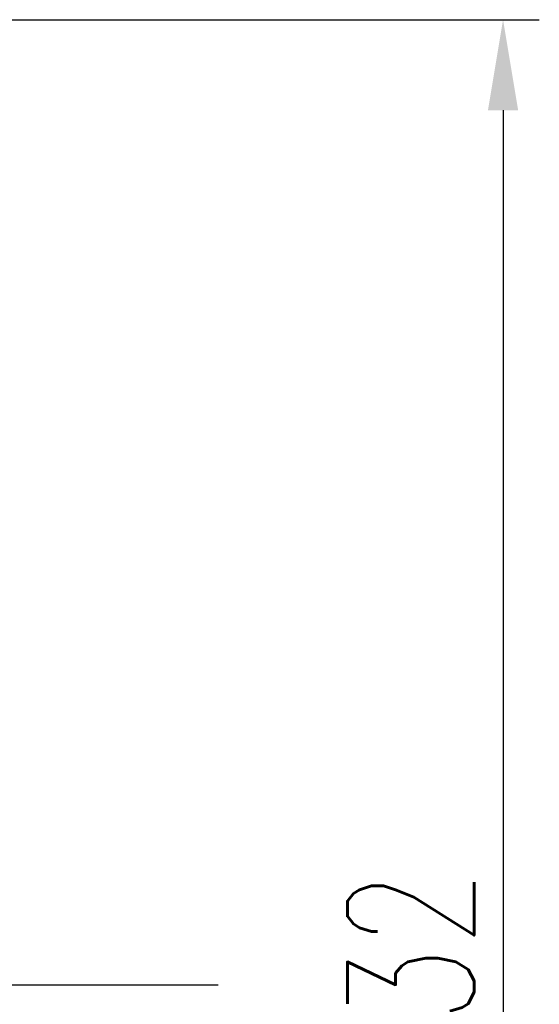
# Model space of a CAD drawing. Header units: millimetres. Extents: x -5 to 133, y 7 to 96.
# Tile 52 of 53: x 125 to 133, y 42 to 59. Entities that reach past the tile are written whole.
import ezdxf

# ---------------------------------------------------------------- set-up
doc = ezdxf.new("R2010")
doc.units = ezdxf.units.MM
doc.header["$LTSCALE"] = 0.1
doc.layers.get('DEFPOINTS').update_dxf_attribs({"linetype": 'CONTINUOUS'})
doc.layers.add('layer 1', color=7, linetype='CONTINUOUS')
doc.styles.add('DIM-7', font='SIMPLEX.shx', dxfattribs={"width": 0.7, "bigfont": 'chineset.shx'})
doc.dimstyles.new('CNS', dxfattribs={"dimtxt": 3.5, "dimasz": 2.5, "dimexe": 1, "dimexo": 1.5, "dimgap": 0.09, "dimtad": 0, "dimdsep": 46, "dimtxsty": 'DIM-7', "dimcen": 0.09, "dimclrd": 1, "dimclre": 1, "dimclrt": 4, "dimadec": 0, "dimazin": 0, "dimtfac": 1, "dimtix": 1, "dimtmove": 2, "dimatfit": 3, "dimfxl": 1, "dimtvp": 0.971429, "dimtolj": 1, "dimarcsym": 0})

# ---------------------------------------------------------------- blocks, each defined once
blk = doc.blocks.new('*D9')
at = {"layer": 'DEFPOINTS', "color": 0, "transparency": 16777216}
for p in [(122.924, 58.699), (122.924, 26.699), (132.611, 26.699)]:
    blk.add_point(p, dxfattribs=at)
at = {"layer": 'layer 1', "lineweight": -2, "transparency": 16777216}
for p, q in [((123.824, 58.699), (133.211, 58.699)), ((132.611, 57.199), (132.611, 28.199)), ((123.824, 26.699), (133.211, 26.699))]:
    blk.add_line(p, q, dxfattribs=at)
at = {"layer": 'layer 1', "transparency": 16777216}
for points in [[(132.361, 57.199), (132.861, 57.199), (132.611, 58.699)], [(132.361, 28.199), (132.861, 28.199), (132.611, 26.699)]]:
    blk.add_solid(points, dxfattribs=at)
at = {"layer": 'layer 1', "transparency": 16777216, "insert": (131.081, 42.699), "char_height": 2.1, "attachment_point": 5, "rotation": 90, "style": 'DIM-7'}
blk.add_mtext('\\A1;%%C32', dxfattribs=at)

msp = doc.modelspace()

# ---------------------------------------------------------------- linework, layer by layer
at = {"layer": 'layer 1'}
msp.add_line((74.553, 42.699), (127.89, 42.699), dxfattribs=at)

# ---------------------------------------------------------------- dimensions: what is measured, and where the dimension line sits
dim = msp.add_linear_dim(base=(132.611, 26.699), p1=(122.924, 58.699), p2=(122.924, 26.699), angle=90, text='%%C<>', dimstyle='CNS', override={"dimscale": 0.6, "dimgap": 0.8, "dimtad": 1, "dimclrd": 256, "dimclre": 256, "dimclrt": 256, "dimadec": 2, "dimazin": 2, "dimtmove": 1}, dxfattribs=at)
dim.commit()
dim.dimension.update_dxf_attribs({"geometry": '*D9', "text_midpoint": (131.081, 42.699)})

doc.saveas('drawing.dxf')
